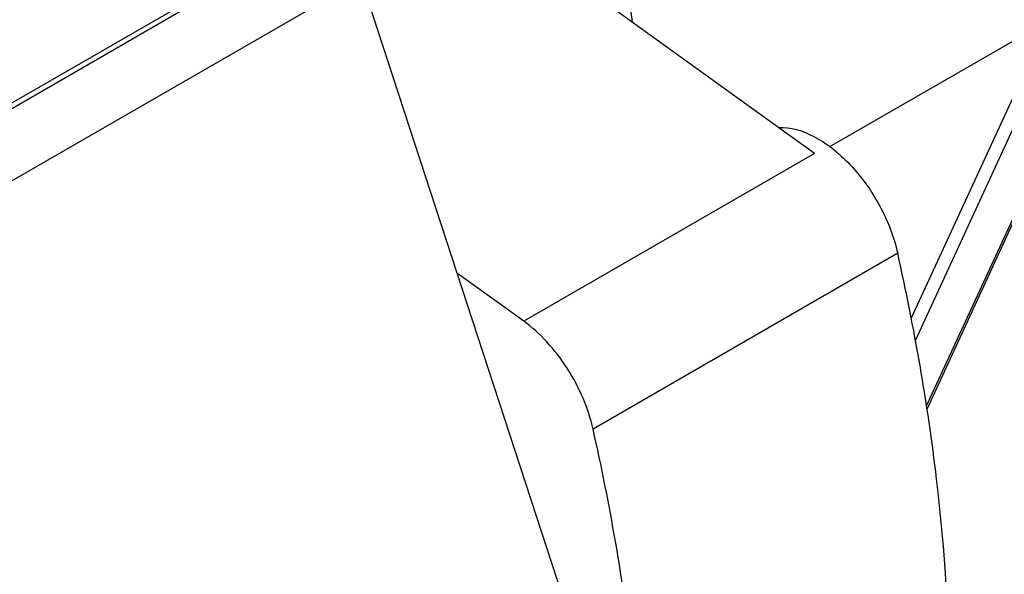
# Model space of a CAD drawing. Header units: inches. Extents: x 0 to 34, y 0 to 22.
# Tile 149 of 164: x 30.537 to 31.527, y 14.982 to 15.539. Entities that reach past the tile are written whole.
import ezdxf

# ---------------------------------------------------------------- set-up
doc = ezdxf.new("R2010")
doc.units = ezdxf.units.IN
doc.header["$LTSCALE"] = 1.87
doc.header["$MEASUREMENT"] = 0
doc.layers.get('0').update_dxf_attribs({"linetype": 'CONTINUOUS'})
doc.layers.add('7_ALL_FEATURES', color=7, linetype='CONTINUOUS')

msp = doc.modelspace()

# ---------------------------------------------------------------- linework, layer by layer
at = {"color": 7, "linetype": 'Continuous'}
msp.add_line((31.35159, 15.41151), (31.57107, 15.53822), dxfattribs=at)
msp.add_open_spline([(31.04024, 15.84174), (31.05451, 15.81745), (31.0808, 15.76795), (31.1132, 15.69145), (31.13778, 15.61453), (31.14889, 15.56276), (31.15289, 15.53723)], degree=3, knots=[0, 0, 0, 0, 0.25894, 0.51437, 0.762501, 1, 1, 1, 1], dxfattribs=at)
at = {"layer": '7_ALL_FEATURES', "color": 7, "linetype": 'Continuous'}
for p, q in [((31.33604, 15.40474), (30.7746, 15.80926)), ((30.88034, 15.6525), (29.9199, 15.09799)), ((30.02628, 15.16516), (30.76344, 15.59075)), ((30.88034, 15.58007), (29.9199, 15.02556)), ((31.08903, 14.94122), (30.88034, 15.58007)), ((31.44882, 15.15077), (31.63741, 15.56049)), ((31.44928, 15.14753), (31.63902, 15.55975)), ((31.57107, 15.53822), (31.43332, 15.23897)), ((31.43757, 15.21658), (31.58085, 15.52783)), ((31.33604, 15.40474), (31.04373, 15.23598)), ((31.41971, 15.30435), (31.11349, 15.12755)), ((31.04373, 15.23598), (30.97705, 15.28402))]:
    msp.add_line(p, q, dxfattribs=at)
for points, knots in [([(31.29994, 15.43077), (31.31211, 15.43134), (31.33182, 15.42511), (31.35474, 15.40994), (31.37239, 15.3937), (31.38842, 15.37413), (31.40215, 15.35212), (31.4129, 15.32873), (31.41789, 15.31245), (31.41971, 15.30435)], [0, 0, 0, 0, 0.1974, 0.316242, 0.446211, 0.58394, 0.725194, 0.865377, 1, 1, 1, 1]), ([(31.41971, 14.47774), (31.43772, 14.53709), (31.46419, 14.66426), (31.47627, 14.86597), (31.46232, 15.0823), (31.43655, 15.22943), (31.41971, 15.30435)], [0, 0, 0, 0, 0.222829, 0.464395, 0.724074, 1, 1, 1, 1]), ([(31.11349, 15.12755), (31.1111, 15.13818), (31.10403, 15.15942), (31.08827, 15.18903), (31.06821, 15.21527), (31.05216, 15.2299), (31.04373, 15.23598)], [0, 0, 0, 0, 0.248897, 0.507892, 0.762762, 1, 1, 1, 1]), ([(31.11349, 14.30095), (31.1315, 14.36029), (31.15796, 14.48746), (31.17005, 14.68917), (31.15609, 14.9055), (31.13032, 15.05263), (31.11349, 15.12755)], [0, 0, 0, 0, 0.222829, 0.464395, 0.724074, 1, 1, 1, 1])]:
    msp.add_open_spline(points, degree=3, knots=knots, dxfattribs=at)

doc.saveas('drawing.dxf')
